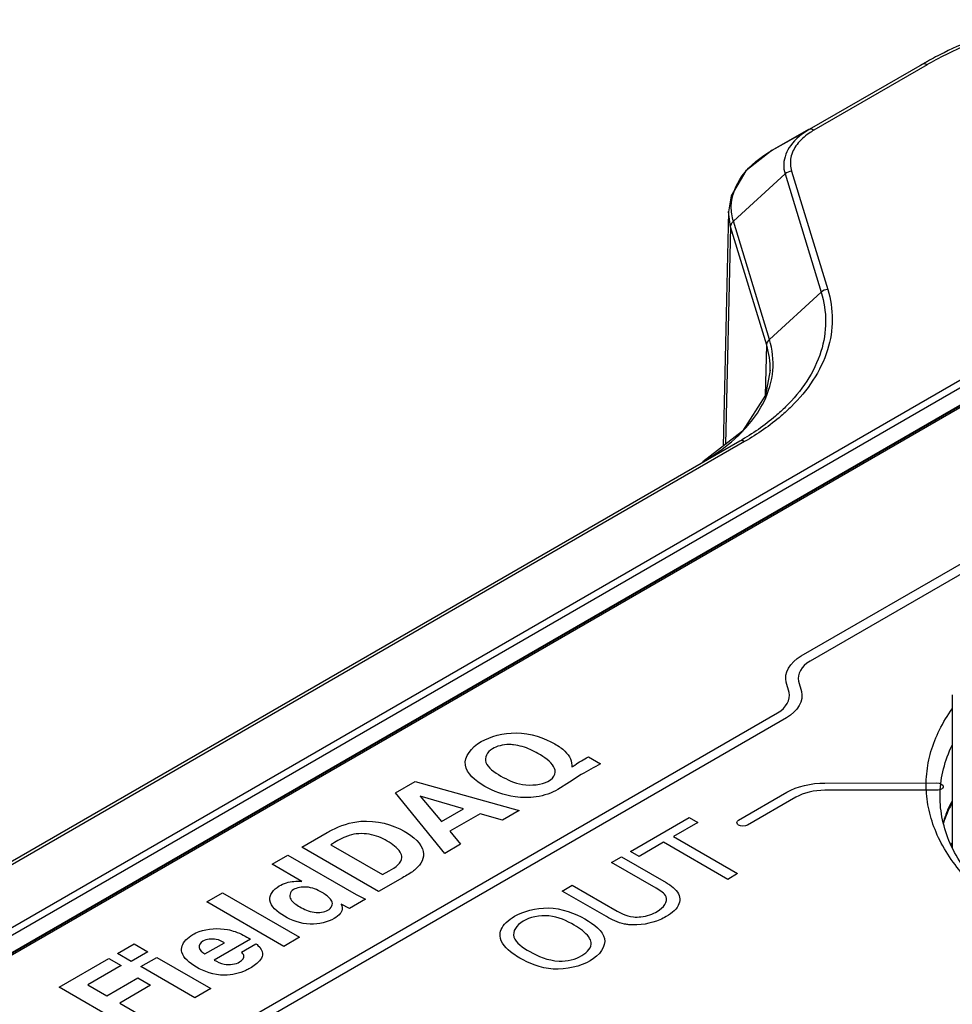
# Model space of a CAD drawing. Header units: inches. Extents: x 0 to 34, y 0 to 22.
# Tile 55 of 63: x 26.487 to 27.261, y 19.485 to 20.301. Entities that reach past the tile are written whole.
import ezdxf

# ---------------------------------------------------------------- set-up
doc = ezdxf.new("R2010")
doc.units = ezdxf.units.IN
doc.header["$LTSCALE"] = 1.87
doc.header["$MEASUREMENT"] = 0
doc.layers.get('0').update_dxf_attribs({"linetype": 'CONTINUOUS'})

msp = doc.modelspace()

# ---------------------------------------------------------------- linework, layer by layer
at = {"color": 7, "linetype": 'CONTINUOUS'}
for p, q in [((27.23778, 20.26523), (27.14212, 20.21001)), ((27.24009, 20.26653), (27.2345, 20.26342)), ((27.23712, 20.26454), (27.23597, 20.2642)), ((27.23987, 20.26379), (27.14601, 20.20959)), ((27.11138, 20.19288), (27.14185, 20.21047)), ((27.11138, 20.19288), (27.14212, 20.21001)), ((27.12747, 20.17563), (27.15742, 20.07755)), ((27.07922, 20.13399), (27.12203, 20.17323)), ((27.12203, 20.17323), (27.15199, 20.07514)), ((27.07733, 20.15512), (27.07511, 20.14174)), ((27.07511, 20.14211), (27.07062, 19.94755)), ((27.07511, 20.14174), (27.07511, 20.14211)), ((27.0769, 20.1293), (27.07511, 20.14174)), ((27.10917, 20.0359), (27.07922, 20.13399)), ((27.0769, 20.1293), (27.07274, 19.94918)), ((27.10685, 20.03121), (27.0769, 20.1293)), ((25.85349, 19.18614), (27.38463, 20.0702)), ((27.43031, 20.07506), (25.89917, 19.191)), ((27.43225, 20.07485), (25.90112, 19.19079)), ((27.10917, 20.0359), (27.15199, 20.07514)), ((25.85627, 19.18144), (27.38741, 20.06549)), ((25.87216, 19.17621), (27.40337, 20.06031)), ((27.1059, 19.9898), (27.10685, 20.03121)), ((27.10983, 20.01001), (27.10984, 20.01062)), ((27.08673, 19.95996), (27.05385, 19.93463)), ((27.08462, 19.95178), (26.05541, 19.35752)), ((27.08852, 19.95136), (26.05932, 19.35712)), ((27.26076, 19.74133), (27.26076, 19.61469)), ((27.25709, 19.64604), (27.25719, 19.64624)), ((27.25709, 19.64604), (27.25717, 19.64624))]:
    msp.add_line(p, q, dxfattribs=at)
at = {"color": 40, "linetype": 'CONTINUOUS'}
for p, q in [((27.13539, 19.77358), (27.53577, 20.00472)), ((27.54314, 20.00046), (27.14276, 19.76933)), ((27.12537, 19.74321), (27.12306, 19.75173)), ((27.13335, 19.75266), (27.13566, 19.74414)), ((26.66365, 19.46539), (27.11594, 19.72653)), ((27.12331, 19.72228), (26.67463, 19.46322)), ((26.95904, 19.69), (26.96902, 19.68423)), ((26.79911, 19.66014), (26.81538, 19.66954)), ((26.81538, 19.66954), (26.90149, 19.64544)), ((26.94321, 19.66902), (26.93366, 19.6629)), ((26.95312, 19.67525), (26.94321, 19.66902)), ((27.15514, 19.66824), (27.24805, 19.66825)), ((26.83996, 19.60991), (26.79911, 19.66014)), ((27.08349, 19.63753), (27.12362, 19.6607)), ((27.24804, 19.66223), (27.15514, 19.66223)), ((26.81944, 19.65739), (26.83722, 19.63621)), ((26.85551, 19.64677), (26.81944, 19.65739)), ((27.13099, 19.65645), (27.09086, 19.63328)), ((26.83722, 19.63621), (26.85551, 19.64677)), ((26.90149, 19.64544), (26.8877, 19.63748)), ((26.86932, 19.64279), (26.84403, 19.62819)), ((26.8877, 19.63748), (26.86932, 19.64279)), ((26.99403, 19.61148), (27.04269, 19.63958)), ((27.04979, 19.63548), (27.02959, 19.62382)), ((27.04269, 19.63958), (27.04979, 19.63548)), ((26.72124, 19.61498), (26.74246, 19.62713)), ((26.84403, 19.62819), (26.85304, 19.61747)), ((27.02132, 19.61905), (27.00112, 19.60739)), ((27.07449, 19.58835), (27.02132, 19.61905)), ((27.02959, 19.62382), (27.08276, 19.59312)), ((26.78499, 19.57817), (26.72124, 19.61498)), ((26.74547, 19.61702), (26.78835, 19.59226)), ((26.85304, 19.61747), (26.83996, 19.60991)), ((27.00112, 19.60739), (26.99403, 19.61148)), ((26.69667, 19.60089), (26.70985, 19.6085)), ((26.70985, 19.6085), (26.76643, 19.57583)), ((26.97825, 19.60237), (26.98635, 19.60705)), ((26.98635, 19.60705), (27.02349, 19.5856)), ((26.72134, 19.58665), (26.69667, 19.60089)), ((26.78835, 19.59226), (26.79391, 19.59528)), ((27.01523, 19.58102), (26.97825, 19.60237)), ((26.80488, 19.58966), (26.78499, 19.57817)), ((27.08276, 19.59312), (27.07449, 19.58835)), ((26.93719, 19.57866), (26.94553, 19.58348)), ((26.97391, 19.55746), (26.93719, 19.57866)), ((26.94553, 19.58348), (26.98284, 19.56194)), ((26.64248, 19.56971), (26.65557, 19.57727)), ((26.65557, 19.57727), (26.71949, 19.54036)), ((26.77404, 19.57185), (26.76077, 19.56419)), ((26.76643, 19.57583), (26.77404, 19.57185)), ((26.7064, 19.5328), (26.64248, 19.56971)), ((26.76077, 19.56419), (26.75396, 19.56771)), ((26.67874, 19.53878), (26.64877, 19.52147)), ((26.71949, 19.54036), (26.7064, 19.5328)), ((26.56841, 19.52684), (26.58239, 19.53491)), ((26.58239, 19.53491), (26.59379, 19.52832)), ((26.64099, 19.52647), (26.65717, 19.53582)), ((26.67141, 19.52791), (26.68335, 19.5348)), ((26.52007, 19.49893), (26.56127, 19.52271)), ((26.56127, 19.52271), (26.57152, 19.5168)), ((26.57981, 19.52026), (26.56841, 19.52684)), ((26.59379, 19.52832), (26.57981, 19.52026)), ((26.58795, 19.51607), (26.60104, 19.52363)), ((26.60104, 19.52363), (26.64578, 19.4978)), ((26.57152, 19.5168), (26.54402, 19.50092)), ((26.63269, 19.49024), (26.58795, 19.51607)), ((26.55976, 19.49183), (26.5854, 19.50663)), ((26.5854, 19.50663), (26.59601, 19.5005)), ((26.57362, 19.468), (26.52007, 19.49893)), ((26.54402, 19.50092), (26.55976, 19.49183)), ((26.59601, 19.5005), (26.57038, 19.4857)), ((26.64578, 19.4978), (26.63269, 19.49024)), ((26.57038, 19.4857), (26.59761, 19.46998))]:
    msp.add_line(p, q, dxfattribs=at)
at = {"color": 7, "linetype": 'CONTINUOUS'}
for points in [[(27.11136, 20.19287), (27.08964, 20.17581), (27.07733, 20.15512)], [(27.10984, 20.01062), (27.10597, 19.98991), (27.08673, 19.95996)]]:
    msp.add_lwpolyline(points, dxfattribs=at)
for centre, radius, start, end in [((27.39514, 19.98798), 0.3188, 116.29765, 119.10056), ((27.39616, 19.99257), 0.31302, 116.29725, 119.68575), ((27.39472, 19.98874), 0.31792, 119.37795, 119.57867), ((27.39476, 19.98866), 0.31801, 119.10186, 119.37794), ((27.39584, 19.99316), 0.31236, 119.68733, 119.95443), ((26.99709, 20.04669), 0.12487, 313.13457, 316.12449), ((27.35996, 19.6021), 0.11186, 152.60721, 156.75586), ((27.36146, 19.59811), 0.11429, 151.82877, 155.22699), ((27.35275, 19.60509), 0.10406, 156.82866, 162.92078), ((27.40014, 19.46339), 0.20863, 131.96063, 132.41911), ((27.39871, 19.46257), 0.20792, 131.59449, 132.01392)]:
    msp.add_arc(centre, radius, start, end, dxfattribs=at)
at = {"color": 40, "linetype": 'CONTINUOUS'}
msp.add_arc((27.44287, 18.82687), 0.9796, 118.92827, 119.99647, dxfattribs=at)
at = {"color": 7, "linetype": 'CONTINUOUS'}
for points, knots in [([(27.33447, 20.30117), (27.32717, 20.2997), (27.29951, 20.29316), (27.27269, 20.28307), (27.2539, 20.27378)], [0, 0, 0, 0, 0.262249, 1, 1, 1, 1]), ([(27.33629, 20.3), (27.32914, 20.29856), (27.30209, 20.29217), (27.27586, 20.28228), (27.25748, 20.2732)], [0, 0, 0, 0, 0.262264, 1, 1, 1, 1]), ([(27.14212, 20.21001), (27.13628, 20.20666), (27.12628, 20.199), (27.12118, 20.18695), (27.12095, 20.18144)], [0, 0, 0, 0, 0.549868, 1, 1, 1, 1]), ([(27.14601, 20.20959), (27.14457, 20.20877), (27.13938, 20.20549), (27.1347, 20.2013), (27.132, 20.19772)], [0, 0, 0, 0, 0.270572, 1, 1, 1, 1]), ([(27.14601, 20.20959), (27.14567, 20.20979), (27.14449, 20.21038), (27.14294, 20.21047), (27.14212, 20.21001)], [0, 0, 0, 0, 0.295008, 1, 1, 1, 1]), ([(27.07747, 20.1463), (27.07762, 20.15524), (27.08561, 20.17502), (27.10189, 20.18746), (27.11138, 20.19288)], [0, 0, 0, 0, 0.450255, 1, 1, 1, 1]), ([(27.132, 20.19772), (27.1296, 20.19453), (27.12595, 20.18735), (27.12636, 20.17921), (27.12747, 20.17563)], [0, 0, 0, 0, 0.515749, 1, 1, 1, 1]), ([(27.15742, 20.07755), (27.15995, 20.06949), (27.16253, 20.05245), (27.15684, 20.01693), (27.14051, 19.99348), (27.1273, 19.98039)], [0, 0, 0, 0, 0.237973, 0.476119, 1, 1, 1, 1]), ([(27.15199, 20.07514), (27.15446, 20.06726), (27.15699, 20.05061), (27.15142, 20.01588), (27.13546, 19.99295), (27.12253, 19.98016)], [0, 0, 0, 0, 0.237951, 0.476092, 1, 1, 1, 1]), ([(27.10467, 19.98471), (27.10856, 19.99264), (27.11373, 20.0098), (27.11168, 20.02765), (27.10917, 20.0359)], [0, 0, 0, 0, 0.505789, 1, 1, 1, 1]), ([(27.12253, 19.98016), (27.11987, 19.97752), (27.10822, 19.96682), (27.09509, 19.95778), (27.08462, 19.95178)], [0, 0, 0, 0, 0.236877, 1, 1, 1, 1]), ([(27.08711, 19.96014), (27.08894, 19.96205), (27.09569, 19.96955), (27.1014, 19.97803), (27.10467, 19.98471)], [0, 0, 0, 0, 0.262676, 1, 1, 1, 1]), ([(27.1273, 19.98039), (27.12457, 19.9777), (27.11266, 19.96675), (27.09922, 19.9575), (27.08852, 19.95136)], [0, 0, 0, 0, 0.236884, 1, 1, 1, 1]), ([(27.05388, 19.93464), (27.05656, 19.93619), (27.06665, 19.94235), (27.0761, 19.94959), (27.08247, 19.95556)], [0, 0, 0, 0, 0.261762, 1, 1, 1, 1]), ([(27.08852, 19.95136), (27.08817, 19.95156), (27.08699, 19.95215), (27.08544, 19.95223), (27.08462, 19.95178)], [0, 0, 0, 0, 0.295228, 1, 1, 1, 1]), ([(27.275, 19.5865), (27.26529, 19.59664), (27.25276, 19.61344), (27.24273, 19.63842), (27.23899, 19.6571), (27.23893, 19.67593), (27.24256, 19.69462), (27.24979, 19.71289), (27.25672, 19.72431), (27.26067, 19.72987)], [0, 0, 0, 0, 0.267381, 0.39085, 0.510078, 0.627804, 0.746944, 0.870246, 1, 1, 1, 1]), ([(27.25066, 19.66011), (27.25087, 19.66683), (27.25283, 19.68048), (27.25761, 19.6934), (27.26061, 19.69967)], [0, 0, 0, 0, 0.491488, 1, 1, 1, 1]), ([(27.28218, 19.58317), (27.27701, 19.58886), (27.26779, 19.60063), (27.25751, 19.6199), (27.2515, 19.63986), (27.25044, 19.65345), (27.25066, 19.66011)], [0, 0, 0, 0, 0.270659, 0.524116, 0.765121, 1, 1, 1, 1]), ([(27.25769, 19.646), (27.25727, 19.64508), (27.25566, 19.64147), (27.25427, 19.63776), (27.25336, 19.63496)], [0, 0, 0, 0, 0.253777, 1, 1, 1, 1])]:
    msp.add_open_spline(points, degree=3, knots=knots, dxfattribs=at)
for points in [[(27.23987, 20.26379), (27.23905, 20.26426), (27.23807, 20.26461), (27.23712, 20.26454)], [(27.12095, 20.18144), (27.12084, 20.17868), (27.12122, 20.17587), (27.12203, 20.17323)], [(27.12747, 20.17563), (27.1255, 20.17543), (27.12349, 20.17457), (27.12203, 20.17323)], [(27.07922, 20.13399), (27.07802, 20.13796), (27.0774, 20.14216), (27.07747, 20.1463)], [(27.0769, 20.1293), (27.07694, 20.13104), (27.07793, 20.13281), (27.07922, 20.13399)], [(27.15742, 20.07755), (27.15545, 20.07734), (27.15345, 20.07648), (27.15199, 20.07514)], [(27.10685, 20.03121), (27.10689, 20.03296), (27.10788, 20.03473), (27.10917, 20.0359)], [(27.10984, 20.01062), (27.10993, 20.01756), (27.10887, 20.02458), (27.10685, 20.03121)]]:
    msp.add_open_spline(points, degree=3, dxfattribs=at)
at = {"color": 40, "linetype": 'CONTINUOUS'}
for points in [[(27.12306, 19.75173), (27.121, 19.7593), (27.12601, 19.76816), (27.13539, 19.77358)], [(27.14276, 19.76933), (27.1356, 19.7652), (27.13178, 19.75843), (27.13335, 19.75266)], [(27.11594, 19.72653), (27.1231, 19.73067), (27.12692, 19.73743), (27.12537, 19.74321)], [(27.13566, 19.74414), (27.13769, 19.73656), (27.13269, 19.7277), (27.12331, 19.72228)], [(27.12362, 19.6607), (27.13166, 19.66534), (27.14377, 19.66824), (27.15514, 19.66824)], [(27.24805, 19.66825), (27.2505, 19.66824), (27.25325, 19.66666), (27.25325, 19.66524)], [(27.15514, 19.66223), (27.14643, 19.66222), (27.13715, 19.66001), (27.13099, 19.65645)], [(27.25172, 19.66311), (27.25078, 19.66257), (27.24937, 19.66223), (27.24804, 19.66223)], [(27.25325, 19.66524), (27.25325, 19.66447), (27.25266, 19.66365), (27.25172, 19.66311)], [(26.77022, 19.63652), (26.78298, 19.63764), (26.79709, 19.63357), (26.80621, 19.6283)], [(27.08349, 19.63328), (27.08176, 19.63428), (27.08176, 19.63653), (27.08349, 19.63753)], [(27.09086, 19.63328), (27.08912, 19.63228), (27.08523, 19.63228), (27.08349, 19.63328)], [(26.79391, 19.59528), (26.79908, 19.59826), (26.80435, 19.60219), (26.80435, 19.60641)], [(26.74291, 19.56266), (26.74615, 19.56453), (26.74759, 19.56785), (26.74619, 19.57037)], [(26.75396, 19.56771), (26.75484, 19.56595), (26.75517, 19.564), (26.75449, 19.5622)], [(26.62207, 19.53311), (26.62328, 19.53661), (26.62655, 19.53999), (26.63091, 19.54251)], [(26.95353, 19.52507), (26.95835, 19.52785), (26.96197, 19.53204), (26.96139, 19.53596)], [(26.9103, 19.52844), (26.91689, 19.52464), (26.92541, 19.52111), (26.93468, 19.52054)], [(26.93468, 19.52054), (26.94144, 19.52011), (26.94872, 19.52229), (26.95353, 19.52507)], [(26.65708, 19.50882), (26.64843, 19.50892), (26.64003, 19.51203), (26.63392, 19.51556)]]:
    msp.add_open_spline(points, degree=3, dxfattribs=at)
for points, knots in [([(26.87019, 19.70261), (26.87759, 19.70688), (26.90086, 19.71324), (26.92275, 19.70555), (26.93119, 19.70067)], [0, 0, 0, 0, 0.467141, 1, 1, 1, 1]), ([(26.8731, 19.66539), (26.86494, 19.6701), (26.8506, 19.68294), (26.86163, 19.69767), (26.87019, 19.70261)], [0, 0, 0, 0, 0.488055, 1, 1, 1, 1]), ([(26.93119, 19.70067), (26.93435, 19.69885), (26.94239, 19.69333), (26.94556, 19.68592), (26.94533, 19.68138)], [0, 0, 0, 0, 0.362476, 1, 1, 1, 1]), ([(26.87938, 19.69669), (26.87455, 19.6939), (26.87064, 19.684), (26.881, 19.67717), (26.88645, 19.67402)], [0, 0, 0, 0, 0.469692, 1, 1, 1, 1]), ([(26.8968, 19.6999), (26.89563, 19.70005), (26.88942, 19.70043), (26.88293, 19.69874), (26.87938, 19.69669)], [0, 0, 0, 0, 0.192349, 1, 1, 1, 1]), ([(26.91714, 19.69276), (26.91514, 19.69391), (26.90927, 19.69704), (26.90188, 19.69932), (26.8968, 19.6999)], [0, 0, 0, 0, 0.353292, 1, 1, 1, 1]), ([(26.92544, 19.66958), (26.92827, 19.67121), (26.93255, 19.6753), (26.93012, 19.68444), (26.92254, 19.68964), (26.91714, 19.69276)], [0, 0, 0, 0, 0.262236, 0.4987, 1, 1, 1, 1]), ([(26.94533, 19.68138), (26.94606, 19.68198), (26.95026, 19.68505), (26.95498, 19.68787), (26.95904, 19.69)], [0, 0, 0, 0, 0.189636, 1, 1, 1, 1]), ([(26.88645, 19.67402), (26.89156, 19.67107), (26.90277, 19.66523), (26.92039, 19.66666), (26.92544, 19.66958)], [0, 0, 0, 0, 0.502849, 1, 1, 1, 1]), ([(26.93366, 19.6629), (26.92869, 19.66003), (26.91727, 19.65567), (26.89378, 19.65617), (26.88, 19.66141), (26.8731, 19.66539)], [0, 0, 0, 0, 0.311618, 0.567201, 1, 1, 1, 1]), ([(26.74246, 19.62713), (26.74374, 19.62788), (26.75149, 19.63216), (26.76136, 19.63574), (26.77022, 19.63652)], [0, 0, 0, 0, 0.168247, 1, 1, 1, 1]), ([(26.80621, 19.6283), (26.81407, 19.62377), (26.82601, 19.61319), (26.82063, 19.60085), (26.81567, 19.59671)], [0, 0, 0, 0, 0.560348, 1, 1, 1, 1]), ([(26.76067, 19.62478), (26.75969, 19.62446), (26.75397, 19.62235), (26.74929, 19.61943), (26.74547, 19.61702)], [0, 0, 0, 0, 0.165718, 1, 1, 1, 1]), ([(26.79206, 19.62013), (26.78786, 19.62256), (26.77841, 19.6269), (26.76547, 19.62634), (26.76067, 19.62478)], [0, 0, 0, 0, 0.519451, 1, 1, 1, 1]), ([(26.80435, 19.60641), (26.80435, 19.60794), (26.80236, 19.61317), (26.7966, 19.61751), (26.79206, 19.62013)], [0, 0, 0, 0, 0.292643, 1, 1, 1, 1]), ([(26.81567, 19.59671), (26.81515, 19.59628), (26.81194, 19.59374), (26.80808, 19.59151), (26.80488, 19.58966)], [0, 0, 0, 0, 0.166492, 1, 1, 1, 1]), ([(26.70268, 19.58293), (26.70443, 19.58393), (26.70979, 19.58642), (26.7171, 19.58705), (26.72134, 19.58665)], [0, 0, 0, 0, 0.36536, 1, 1, 1, 1]), ([(26.70692, 19.55771), (26.7008, 19.56124), (26.69085, 19.56989), (26.69747, 19.57992), (26.70268, 19.58293)], [0, 0, 0, 0, 0.540097, 1, 1, 1, 1]), ([(26.71453, 19.57986), (26.71119, 19.57794), (26.71027, 19.57131), (26.71672, 19.56737), (26.71983, 19.56557)], [0, 0, 0, 0, 0.517335, 1, 1, 1, 1]), ([(26.73778, 19.57766), (26.73432, 19.57966), (26.72681, 19.58318), (26.71716, 19.58138), (26.71453, 19.57986)], [0, 0, 0, 0, 0.568259, 1, 1, 1, 1]), ([(27.01605, 19.56174), (27.02134, 19.56479), (27.02762, 19.57312), (27.01869, 19.57902), (27.01523, 19.58102)], [0, 0, 0, 0, 0.604099, 1, 1, 1, 1]), ([(27.02349, 19.5856), (27.0245, 19.58502), (27.03003, 19.58173), (27.03389, 19.57726), (27.03458, 19.5735)], [0, 0, 0, 0, 0.179526, 1, 1, 1, 1]), ([(26.74619, 19.57037), (26.74496, 19.57263), (26.74195, 19.57515), (26.73847, 19.57727), (26.73778, 19.57766)], [0, 0, 0, 0, 0.809328, 1, 1, 1, 1]), ([(27.03458, 19.5735), (27.03493, 19.57171), (27.03438, 19.5657), (27.0285, 19.56035), (27.02348, 19.55745)], [0, 0, 0, 0, 0.306088, 1, 1, 1, 1]), ([(26.71983, 19.56557), (26.72317, 19.56364), (26.72995, 19.56005), (26.7402, 19.56109), (26.74291, 19.56266)], [0, 0, 0, 0, 0.551443, 1, 1, 1, 1]), ([(26.75449, 19.5622), (26.75422, 19.56147), (26.7529, 19.5591), (26.75022, 19.55708), (26.74812, 19.55587)], [0, 0, 0, 0, 0.305012, 1, 1, 1, 1]), ([(26.89778, 19.55774), (26.90491, 19.56186), (26.92746, 19.56821), (26.948, 19.56017), (26.95613, 19.55548)], [0, 0, 0, 0, 0.467253, 1, 1, 1, 1]), ([(26.98284, 19.56194), (26.98423, 19.56114), (26.98811, 19.55905), (26.99305, 19.55753), (26.99636, 19.55721)], [0, 0, 0, 0, 0.369449, 1, 1, 1, 1]), ([(26.74812, 19.55587), (26.74307, 19.55295), (26.7269, 19.54874), (26.71262, 19.55442), (26.70692, 19.55771)], [0, 0, 0, 0, 0.469945, 1, 1, 1, 1]), ([(26.88576, 19.54145), (26.88564, 19.54321), (26.88661, 19.54928), (26.89257, 19.55473), (26.89778, 19.55774)], [0, 0, 0, 0, 0.292856, 1, 1, 1, 1]), ([(26.90487, 19.55374), (26.89916, 19.55044), (26.89266, 19.53967), (26.90451, 19.53179), (26.9103, 19.52844)], [0, 0, 0, 0, 0.49649, 1, 1, 1, 1]), ([(26.94719, 19.55041), (26.94132, 19.5538), (26.928, 19.56061), (26.91016, 19.55679), (26.90487, 19.55374)], [0, 0, 0, 0, 0.525867, 1, 1, 1, 1]), ([(26.95613, 19.55548), (26.96374, 19.55108), (26.97867, 19.53965), (26.96844, 19.52548), (26.96038, 19.52082)], [0, 0, 0, 0, 0.485892, 1, 1, 1, 1]), ([(26.9926, 19.55071), (26.9914, 19.55084), (26.98416, 19.55188), (26.97829, 19.55493), (26.97391, 19.55746)], [0, 0, 0, 0, 0.164835, 1, 1, 1, 1]), ([(27.02348, 19.55745), (27.02183, 19.5565), (27.01346, 19.55229), (27.00132, 19.54981), (26.9926, 19.55071)], [0, 0, 0, 0, 0.208438, 1, 1, 1, 1]), ([(26.99636, 19.55721), (26.9984, 19.55704), (27.0058, 19.5571), (27.01239, 19.55962), (27.01605, 19.56174)], [0, 0, 0, 0, 0.284542, 1, 1, 1, 1]), ([(26.63091, 19.54251), (26.63257, 19.54346), (26.64036, 19.54727), (26.65231, 19.54817), (26.65973, 19.5467)], [0, 0, 0, 0, 0.229585, 1, 1, 1, 1]), ([(26.65973, 19.5467), (26.66193, 19.54627), (26.66913, 19.54433), (26.67501, 19.54116), (26.67874, 19.53878)], [0, 0, 0, 0, 0.294375, 1, 1, 1, 1]), ([(26.96139, 19.53596), (26.96112, 19.53753), (26.95836, 19.54301), (26.95212, 19.54756), (26.94719, 19.55041)], [0, 0, 0, 0, 0.282023, 1, 1, 1, 1]), ([(26.65717, 19.53582), (26.65522, 19.53694), (26.65014, 19.5396), (26.64206, 19.53863), (26.6394, 19.5371)], [0, 0, 0, 0, 0.423661, 1, 1, 1, 1]), ([(26.90204, 19.52309), (26.90015, 19.52418), (26.89208, 19.52926), (26.8861, 19.53605), (26.88576, 19.54145)], [0, 0, 0, 0, 0.221597, 1, 1, 1, 1]), ([(26.63392, 19.51556), (26.62815, 19.51888), (26.62132, 19.52479), (26.62153, 19.53139), (26.62207, 19.53311)], [0, 0, 0, 0, 0.728693, 1, 1, 1, 1]), ([(26.6394, 19.5371), (26.63708, 19.53576), (26.63452, 19.53143), (26.6387, 19.52795), (26.64099, 19.52647)], [0, 0, 0, 0, 0.488638, 1, 1, 1, 1]), ([(26.68335, 19.5348), (26.68392, 19.53441), (26.68709, 19.53214), (26.68873, 19.52913), (26.68882, 19.52674)], [0, 0, 0, 0, 0.176846, 1, 1, 1, 1]), ([(26.64877, 19.52147), (26.65116, 19.5201), (26.65705, 19.51673), (26.6667, 19.51805), (26.66981, 19.51985)], [0, 0, 0, 0, 0.433531, 1, 1, 1, 1]), ([(26.66981, 19.51985), (26.67222, 19.52124), (26.67447, 19.52448), (26.67221, 19.52714), (26.67141, 19.52791)], [0, 0, 0, 0, 0.685514, 1, 1, 1, 1]), ([(26.68882, 19.52674), (26.68898, 19.52348), (26.68513, 19.51898), (26.67998, 19.5156), (26.67839, 19.51469)], [0, 0, 0, 0, 0.715082, 1, 1, 1, 1]), ([(26.96038, 19.52082), (26.95262, 19.51634), (26.929, 19.51028), (26.90955, 19.51875), (26.90204, 19.52309)], [0, 0, 0, 0, 0.507861, 1, 1, 1, 1]), ([(26.67839, 19.51469), (26.67725, 19.51403), (26.67139, 19.51097), (26.66342, 19.50875), (26.65708, 19.50882)], [0, 0, 0, 0, 0.201972, 1, 1, 1, 1])]:
    msp.add_open_spline(points, degree=3, knots=knots, dxfattribs=at)

doc.saveas('drawing.dxf')
